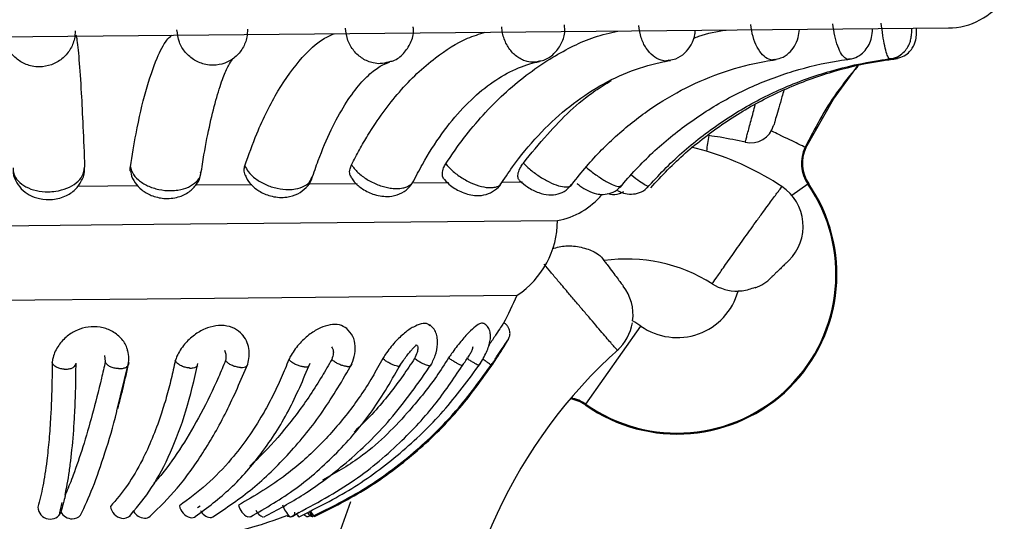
# Model space of a CAD drawing. Header units: millimetres. Extents: x 112 to 251, y 122 to 268.
# Tile 8 of 60: x 130.16 to 138.41, y 147.72 to 151.92. Entities that reach past the tile are written whole.
import ezdxf

# ---------------------------------------------------------------- set-up
doc = ezdxf.new("R2010")
doc.units = ezdxf.units.MM

msp = doc.modelspace()

# ---------------------------------------------------------------- linework, layer by layer
at = {"color": 7, "linetype": 'Continuous', "lineweight": 25}
for p, q in [((123.1417, 151.7117), (137.9376, 151.8499)), ((135.9128, 150.8181), (135.7873, 150.8517)), ((136.7386, 150.8507), (136.7457, 150.8472)), ((130.6514, 150.5265), (131.1533, 150.5312)), ((131.6429, 150.5358), (132.1064, 150.5401)), ((132.5917, 150.5446), (132.9882, 150.5483)), ((133.4644, 150.5528), (133.7541, 150.5555)), ((134.2079, 150.5597), (134.3723, 150.5613)), ((136.762, 150.5414), (136.7686, 150.5459)), ((126.4435, 150.1608), (131.2866, 150.2061)), ((131.2866, 150.2061), (134.6652, 150.2376)), ((131.2314, 149.583), (134.3283, 149.612)), ((126.7921, 149.5416), (131.2314, 149.583)), ((134.9033, 148.6999), (135.363, 149.354)), ((130.8724, 149.1083), (130.8804, 149.0576)), ((130.9779, 148.6431), (131.0714, 149.0311)), ((134.9033, 148.6999), (134.8987, 148.6933)), ((130.501, 147.7908), (130.5203, 147.8757)), ((132.9336, 147.8826), (132.756, 147.393)), ((130.4971, 147.774), (130.501, 147.7908)), ((131.6534, 147.8346), (131.6742, 147.8486)), ((132.4475, 147.7607), (132.4994, 147.7958)), ((131.0852, 147.7637), (131.0985, 147.7809))]:
    msp.add_line(p, q, dxfattribs=at)
at = {"color": 1, "linetype": 'Continuous', "lineweight": 25}
msp.add_line((136.762, 150.5414), (136.6266, 150.4481), dxfattribs=at)
at = {"color": 7, "linetype": 'Continuous', "lineweight": 25, "flags": 128}
for points in [[(136.7457, 150.8472), (136.9764, 151.2535), (137.1848, 151.5398)], [(132.5708, 147.7931), (132.5726, 147.7907), (132.5834, 147.7775), (132.5939, 147.7676), (132.6035, 147.7613), (132.6118, 147.7589), (132.6184, 147.7605)], [(132.5876, 147.8025), (132.5933, 147.7908), (132.6001, 147.7777), (132.6056, 147.7677), (132.6096, 147.7613), (132.6119, 147.7589), (132.6124, 147.7605)], [(132.0949, 147.7562), (132.0858, 147.754), (132.0744, 147.7555)], [(132.6184, 147.7605), (132.6227, 147.7652), (132.6228, 147.7655)]]:
    msp.add_lwpolyline(points, dxfattribs=at)
at = {"color": 7, "linetype": 'Continuous', "lineweight": 25}
for centre, radius, start, end in [((137.9322, 152.4262), 0.5764, 270.53523, 325.28089), ((136.2825, 151.0878), 0.2, 257.05276, 343.79585), ((137.0156, 150.7162), 1.1075, 167.88446, 174.71791), ((135.4809, 147.6133), 3.3657, 80.6394, 82.28433), ((135.4809, 147.6133), 3.3657, 76.99724, 80.6394), ((137.0156, 150.7162), 0.308, 154.09907, 214.56809), ((137.0156, 150.7162), 0.3, 154.09907, 214.56809), ((135.245, 148.5764), 2.339, 56.25396, 73.41121), ((135.6675, 149.7873), 1.3371, 234.90083, 34.56809), ((135.6675, 149.7873), 1.3291, 234.90083, 34.56809), ((136.3219, 150.189), 0.4, 314.35995, 56.26494), ((134.5471, 150.8702), 0.6435, 280.57682, 319.73674), ((133.9151, 150.238), 0.7501, 303.42582, 359.9693), ((135.245, 148.5764), 1.339, 57.65785, 98.14399), ((134.8979, 149.4475), 0.4, 352.92985, 37.1549), ((136.1754, 150.0457), 0.4, 237.65785, 270.35846), ((136.1754, 150.0457), 0.4, 291.42898, 314.36146), ((131.1497, 151.0058), 3.4708, 331.98863, 336.32298), ((135.6675, 149.7873), 0.5296, 234.90083, 344.4927), ((134.8979, 149.4475), 0.4, 312.09751, 350.53986), ((134.7262, 148.4479), 1.1075, 54.90083, 59.10632), ((138.0108, 146.0019), 4.2435, 131.88353, 178.44073), ((134.7262, 148.4479), 0.3, 54.90083, 81.12562), ((130.416, 147.8387), 0.0997, 180.47694, 262.5955), ((130.4217, 147.8335), 0.0955, 258.7587, 336.42631), ((130.6044, 147.8496), 0.1095, 208.08959, 269.36867), ((131.0372, 147.858), 0.1144, 187.26674, 259.43636), ((131.2156, 147.8596), 0.114, 209.31775, 266.52622), ((131.6274, 147.8754), 0.1298, 191.74098, 253.39465), ((131.7742, 147.8597), 0.11, 207.44438, 261.54761), ((132.1434, 147.8928), 0.1537, 194.79558, 243.33079), ((132.2359, 147.8546), 0.1049, 203.14495, 251.46802), ((132.5926, 147.9334), 0.2417, 198.42216, 226.26953), ((132.4254, 147.798), 0.0429, 294.37536, 356.25872), ((132.5474, 147.8171), 0.0743, 205.75074, 232.88862), ((132.2885, 147.6697), 0.3364, 15.65493, 24.06235), ((132.7028, 147.8479), 0.1138, 200.55221, 231.32574), ((130.6061, 147.8305), 0.0904, 268.18309, 318.2913), ((131.0327, 147.8225), 0.0787, 257.90697, 316.81122), ((131.211, 147.814), 0.0683, 268.03326, 310.33759), ((131.1497, 151.0058), 3.4708, 276.27645, 291.10664), ((131.6037, 147.802), 0.0528, 255.28402, 308.52761), ((131.7597, 147.7922), 0.0414, 267.75351, 302.33401), ((132.4316, 147.8137), 0.056, 234.99714, 281.80697), ((132.5849, 147.8139), 0.0558, 220.52246, 262.95433), ((132.5769, 147.7765), 0.018, 273.92203, 333.2385)]:
    msp.add_arc(centre, radius, start, end, dxfattribs=at)
at = {"color": 1, "linetype": 'Continuous', "lineweight": 25}
msp.add_arc((134.7262, 148.4479), 0.308, 54.90083, 80.22433, dxfattribs=at)
at = {"color": 7, "linetype": 'Continuous', "lineweight": 25}
for points, knots in [([(130.6283, 151.8266), (130.627, 151.8041), (130.6237, 151.7482), (130.5881, 151.6637), (130.5207, 151.5869), (130.4313, 151.5367), (130.3429, 151.5209), (130.2548, 151.5294), (130.1704, 151.5615), (130.0949, 151.6286), (130.0505, 151.6928), (130.0443, 151.7334), (130.0431, 151.7409)], [0, 0, 0, 0, 0.078609, 0.19599, 0.313235, 0.430445, 0.547694, 0.621061, 0.738501, 0.856071, 0.973696, 1, 1, 1, 1]), ([(132.0706, 151.84), (132.0698, 151.8176), (132.0676, 151.7617), (132.0342, 151.6772), (131.9694, 151.6005), (131.8824, 151.5502), (131.7956, 151.5345), (131.7087, 151.5429), (131.6254, 151.5752), (131.5479, 151.6418), (131.4931, 151.7313), (131.4846, 151.7997), (131.4802, 151.8345)], [0, 0, 0, 0, 0.071767, 0.17893, 0.28597, 0.392977, 0.500021, 0.567002, 0.67422, 0.781557, 0.888943, 1, 1, 1, 1]), ([(133.2527, 151.5666), (133.2651, 151.5691), (133.3127, 151.5784), (133.3814, 151.6341), (133.4403, 151.723), (133.466, 151.8051), (133.4584, 151.8506), (133.4568, 151.86)], [0, 0, 0, 0, 0.097981, 0.373248, 0.647175, 0.926309, 1, 1, 1, 1]), ([(133.7303, 150.7118), (133.7577, 150.7531), (133.8127, 150.8358), (133.9225, 150.9822), (134.0624, 151.1469), (134.2385, 151.3209), (134.4268, 151.4759), (134.6705, 151.6369), (134.9186, 151.7651), (135.1054, 151.8088), (135.1707, 151.824)], [0, 0, 0, 0, 0.0724211, 0.1450042, 0.272133, 0.4001445, 0.5309396, 0.6626963, 0.8821489, 1, 1, 1, 1]), ([(134.5027, 151.572), (134.5191, 151.5743), (134.5684, 151.581), (134.6382, 151.6314), (134.6989, 151.7109), (134.7305, 151.7974), (134.7258, 151.8536), (134.724, 151.8752)], [0, 0, 0, 0, 0.119612, 0.360119, 0.597774, 0.84528, 1, 1, 1, 1]), ([(135.5984, 151.5797), (135.6183, 151.5827), (135.6676, 151.5901), (135.734, 151.638), (135.7881, 151.7094), (135.8173, 151.777), (135.8176, 151.8195), (135.8177, 151.8301)], [0, 0, 0, 0, 0.165973, 0.412511, 0.654287, 0.913862, 1, 1, 1, 1]), ([(135.8032, 151.7622), (135.818, 151.7685), (135.9061, 151.806), (135.9995, 151.8205), (136.0772, 151.8325)], [0, 0, 0, 0, 0.168434, 1, 1, 1, 1]), ([(136.479, 151.5865), (136.4987, 151.5892), (136.5443, 151.5955), (136.6038, 151.6372), (136.6527, 151.6964), (136.684, 151.7645), (136.6886, 151.815), (136.6907, 151.8382)], [0, 0, 0, 0, 0.163446, 0.380309, 0.584638, 0.808773, 1, 1, 1, 1]), ([(137.1051, 151.5908), (137.1127, 151.5909), (137.1445, 151.5914), (137.1934, 151.6171), (137.2429, 151.6594), (137.2765, 151.7122), (137.2985, 151.7712), (137.302, 151.8164), (137.3038, 151.8399)], [0, 0, 0, 0, 0.063553, 0.26613, 0.44571, 0.614398, 0.799459, 1, 1, 1, 1]), ([(137.4478, 151.5929), (137.4525, 151.5929), (137.4804, 151.5924), (137.5244, 151.6139), (137.5701, 151.6493), (137.5997, 151.6896), (137.6176, 151.7297), (137.627, 151.7697), (137.6312, 151.8055), (137.6309, 151.834), (137.6308, 151.847)], [0, 0, 0, 0, 0.0389201, 0.2296867, 0.3844129, 0.5190723, 0.6403217, 0.7544848, 0.8874771, 1, 1, 1, 1]), ([(137.4914, 151.5925), (137.5132, 151.5968), (137.5544, 151.6048), (137.6025, 151.6393), (137.6351, 151.6774), (137.6546, 151.7151), (137.6647, 151.7489), (137.6689, 151.7773), (137.6708, 151.8062), (137.6703, 151.8314), (137.67, 151.8474)], [0, 0, 0, 0, 0.1802156, 0.3392633, 0.4732895, 0.5883446, 0.6863735, 0.7664808, 0.852749, 1, 1, 1, 1]), ([(130.6346, 151.7934), (130.6367, 151.7835), (130.645, 151.7438), (130.66, 151.594), (130.6776, 151.3386), (130.6936, 151.0305), (130.7027, 150.7999), (130.7073, 150.6835)], [0, 0, 0, 0, 0.083585, 0.333664, 0.590995, 0.793603, 1, 1, 1, 1]), ([(131.0899, 150.6871), (131.1055, 150.7818), (131.1444, 151.0186), (131.2187, 151.3365), (131.3063, 151.5899), (131.3802, 151.7378), (131.4223, 151.7764), (131.4362, 151.7891)], [0, 0, 0, 0, 0.170308, 0.425986, 0.689078, 0.897095, 1, 1, 1, 1]), ([(132.0486, 150.696), (132.0812, 150.7872), (132.165, 151.021), (132.3244, 151.3386), (132.5137, 151.5963), (132.6743, 151.7483), (132.7663, 151.7884), (132.7973, 151.8019)], [0, 0, 0, 0, 0.163463, 0.418967, 0.68188, 0.893026, 1, 1, 1, 1]), ([(132.9417, 150.7044), (132.9637, 150.7469), (133.0077, 150.8321), (133.0946, 150.9804), (133.2043, 151.1454), (133.3415, 151.3183), (133.4881, 151.4721), (133.6771, 151.6309), (133.8682, 151.7564), (134.0115, 151.7989), (134.0611, 151.8137)], [0, 0, 0, 0, 0.074747, 0.149671, 0.276856, 0.404925, 0.535778, 0.667593, 0.884915, 1, 1, 1, 1]), ([(131.6809, 150.6289), (131.6893, 150.682), (131.7132, 150.8346), (131.7572, 151.0566), (131.8122, 151.2753), (131.866, 151.4359), (131.9108, 151.5372), (131.9439, 151.5876), (131.9455, 151.589), (131.9462, 151.5896)], [0, 0, 0, 0, 0.096406, 0.276532, 0.454343, 0.627853, 0.775282, 0.909191, 1, 1, 1, 1]), ([(134.187, 150.5362), (134.2205, 150.5867), (134.3191, 150.7355), (134.5008, 150.9547), (134.736, 151.1765), (134.9875, 151.3541), (135.2515, 151.4854), (135.4616, 151.5509), (135.5826, 151.5722), (135.6117, 151.5773)], [0, 0, 0, 0, 0.087437, 0.257348, 0.427478, 0.598345, 0.770559, 0.944788, 1, 1, 1, 1]), ([(134.7733, 150.5228), (134.8128, 150.5735), (134.9303, 150.7239), (135.1481, 150.9468), (135.4328, 151.174), (135.7392, 151.3565), (136.0626, 151.4916), (136.3177, 151.5582), (136.4631, 151.5799), (136.4953, 151.5847)], [0, 0, 0, 0, 0.087164, 0.258842, 0.430815, 0.603326, 0.776519, 0.950475, 1, 1, 1, 1]), ([(135.1893, 150.5152), (135.2332, 150.566), (135.3642, 150.7175), (135.6081, 150.9428), (135.9279, 151.1731), (136.2729, 151.3584), (136.637, 151.4956), (136.9241, 151.5631), (137.0874, 151.5853), (137.1233, 151.5901)], [0, 0, 0, 0, 0.086969, 0.2594163, 0.4320509, 0.6048959, 0.777962, 0.9512396, 1, 1, 1, 1]), ([(135.4169, 150.5115), (135.4633, 150.5624), (135.6017, 150.7146), (135.8598, 150.9411), (136.1988, 151.1728), (136.5644, 151.3593), (136.9503, 151.4974), (137.2551, 151.5657), (137.4286, 151.5882), (137.467, 151.5932)], [0, 0, 0, 0, 0.086864, 0.259538, 0.432313, 0.605119, 0.777955, 0.950817, 1, 1, 1, 1]), ([(135.446, 150.5111), (135.4927, 150.562), (135.6321, 150.7142), (135.892, 150.9408), (136.2334, 151.1728), (136.6017, 151.3594), (136.9904, 151.4977), (137.2973, 151.5661), (137.4722, 151.5886), (137.511, 151.5936)], [0, 0, 0, 0, 0.086851, 0.259543, 0.432326, 0.605118, 0.777919, 0.950728, 1, 1, 1, 1]), ([(132.6091, 150.5882), (132.6269, 150.6397), (132.6777, 150.7875), (132.7698, 151.0016), (132.8846, 151.212), (133.0006, 151.3732), (133.1108, 151.484), (133.1978, 151.5419), (133.2411, 151.5572), (133.2587, 151.5635)], [0, 0, 0, 0, 0.087889, 0.252136, 0.414587, 0.574743, 0.732989, 0.891206, 1, 1, 1, 1]), ([(133.4556, 150.5573), (133.4818, 150.608), (133.5576, 150.7553), (133.6962, 150.9705), (133.8723, 151.1854), (134.0568, 151.3549), (134.2456, 151.4783), (134.3982, 151.5425), (134.4874, 151.563), (134.5141, 151.5691)], [0, 0, 0, 0, 0.087733, 0.254795, 0.421472, 0.588189, 0.755992, 0.92701, 1, 1, 1, 1]), ([(134.3798, 150.7178), (134.446, 150.799), (134.6284, 151.0228), (134.8746, 151.2631), (135.0706, 151.3818), (135.1168, 151.4098)], [0, 0, 0, 0, 0.30292, 0.835609, 1, 1, 1, 1]), ([(136.5609, 151.3289), (136.5555, 151.3104), (136.5407, 151.2595), (136.5174, 151.1795), (136.4947, 151.1014), (136.4801, 151.051), (136.4736, 151.0285), (136.475, 151.0335), (136.4752, 151.0342)], [0, 0, 0, 0, 0.120572, 0.331802, 0.543038, 0.754105, 0.964862, 1, 1, 1, 1]), ([(136.7386, 150.8507), (136.725, 150.8573), (136.6979, 150.8704), (136.5707, 150.9322), (136.4807, 150.9759), (136.461, 150.9854)], [0, 0, 0, 0, 0.43847, 0.87694, 1, 1, 1, 1]), ([(130.1086, 150.6656), (130.1083, 150.6637), (130.1039, 150.6315), (130.1266, 150.5713), (130.1739, 150.5), (130.2442, 150.4476), (130.3338, 150.4149), (130.444, 150.4088), (130.5527, 150.4387), (130.6397, 150.5002), (130.69, 150.579), (130.712, 150.6434), (130.706, 150.6763), (130.7053, 150.68)], [0, 0, 0, 0, 0.006643, 0.111522, 0.206214, 0.301715, 0.407134, 0.528312, 0.665655, 0.780631, 0.885579, 0.986878, 1, 1, 1, 1]), ([(130.1077, 150.6779), (130.1085, 150.6617), (130.1104, 150.6232), (130.1461, 150.5666), (130.2126, 150.5167), (130.3015, 150.4848), (130.3898, 150.4757), (130.478, 150.4827), (130.5623, 150.5054), (130.6403, 150.5507), (130.6964, 150.6121), (130.7035, 150.659), (130.7073, 150.6835)], [0, 0, 0, 0, 0.077463, 0.183209, 0.288832, 0.394424, 0.500051, 0.566147, 0.671946, 0.777863, 0.883828, 1, 1, 1, 1]), ([(131.0913, 150.6504), (131.0908, 150.6516), (131.086, 150.6633), (131.0881, 150.6758), (131.0899, 150.6871)], [0, 0, 0, 0, 0.103512, 1, 1, 1, 1]), ([(132.0508, 150.6182), (132.0462, 150.6329), (132.0385, 150.6579), (132.0456, 150.6849), (132.0486, 150.696)], [0, 0, 0, 0, 0.587295, 1, 1, 1, 1]), ([(132.9427, 150.5957), (132.9371, 150.6047), (132.9238, 150.6261), (132.9255, 150.6656), (132.9371, 150.6933), (132.9417, 150.7044)], [0, 0, 0, 0, 0.300374, 0.720845, 1, 1, 1, 1]), ([(133.7204, 150.5823), (133.717, 150.5852), (133.7038, 150.5963), (133.6995, 150.6302), (133.7077, 150.6727), (133.7238, 150.7006), (133.7303, 150.7118)], [0, 0, 0, 0, 0.118408, 0.449454, 0.780328, 1, 1, 1, 1]), ([(134.3483, 150.5741), (134.3429, 150.581), (134.3313, 150.5957), (134.3349, 150.6358), (134.3523, 150.6788), (134.372, 150.7067), (134.3798, 150.7178)], [0, 0, 0, 0, 0.251209, 0.532387, 0.813419, 1, 1, 1, 1]), ([(131.0937, 150.6508), (131.0941, 150.6433), (131.0957, 150.6084), (131.1282, 150.552), (131.1852, 150.4891), (131.2679, 150.4419), (131.3747, 150.4168), (131.4869, 150.4269), (131.583, 150.4717), (131.6468, 150.5396), (131.6803, 150.6006), (131.6801, 150.6359), (131.68, 150.6416)], [0, 0, 0, 0, 0.027714, 0.130448, 0.233238, 0.347354, 0.479297, 0.629345, 0.754291, 0.868114, 0.978572, 1, 1, 1, 1]), ([(132.0525, 150.6187), (132.0544, 150.6123), (132.0639, 150.5805), (132.1057, 150.5308), (132.1777, 150.4732), (132.2806, 150.4334), (132.392, 150.4266), (132.4919, 150.4556), (132.5636, 150.5111), (132.6052, 150.564), (132.6105, 150.5975), (132.6112, 150.6023)], [0, 0, 0, 0, 0.0283203, 0.1416254, 0.2694345, 0.4202955, 0.5917036, 0.7304791, 0.8558895, 0.9793315, 1, 1, 1, 1]), ([(132.9428, 150.5958), (132.9498, 150.5845), (132.9726, 150.5474), (133.0368, 150.4962), (133.1377, 150.4474), (133.247, 150.4331), (133.3433, 150.4553), (133.4176, 150.5006), (133.4473, 150.5477), (133.4618, 150.5707)], [0, 0, 0, 0, 0.065103, 0.212913, 0.389086, 0.59004, 0.732768, 0.869778, 1, 1, 1, 1]), ([(133.7196, 150.5814), (133.7358, 150.564), (133.7771, 150.5197), (133.871, 150.4674), (133.9734, 150.4415), (134.0687, 150.4511), (134.1404, 150.4878), (134.1853, 150.5243), (134.1955, 150.5499), (134.1958, 150.5505)], [0, 0, 0, 0, 0.130977, 0.332355, 0.554446, 0.707757, 0.850385, 0.996237, 1, 1, 1, 1]), ([(134.3483, 150.574), (134.37, 150.5547), (134.4181, 150.512), (134.5036, 150.4691), (134.5884, 150.4485), (134.6692, 150.4558), (134.7382, 150.486), (134.7684, 150.5216), (134.7822, 150.538)], [0, 0, 0, 0, 0.1741744, 0.3842819, 0.5614098, 0.722917, 0.8727152, 1, 1, 1, 1]), ([(134.8281, 150.5486), (134.8364, 150.542), (134.8655, 150.5183), (134.9207, 150.4861), (134.9828, 150.4609), (135.052, 150.4532), (135.1172, 150.4665), (135.171, 150.4939), (135.1921, 150.5226), (135.1988, 150.5318)], [0, 0, 0, 0, 0.073515, 0.260989, 0.455741, 0.594748, 0.752879, 0.920993, 1, 1, 1, 1]), ([(135.169, 150.4901), (135.1721, 150.4881), (135.1858, 150.4794), (135.2229, 150.4642), (135.2847, 150.4542), (135.3528, 150.469), (135.4038, 150.4954), (135.4226, 150.5213), (135.4275, 150.528)], [0, 0, 0, 0, 0.0464061, 0.2046252, 0.4379641, 0.6735827, 0.9149717, 1, 1, 1, 1]), ([(135.9614, 149.7077), (135.962, 149.7087), (135.9641, 149.7117), (135.99, 149.7495), (136.0505, 149.837), (136.1356, 149.9587), (136.2348, 150.0984), (136.3227, 150.2204), (136.4024, 150.3297), (136.4705, 150.4225), (136.5243, 150.4951), (136.5428, 150.52), (136.5438, 150.5213), (136.544, 150.5216)], [0, 0, 0, 0, 0.047711, 0.155321, 0.264924, 0.375324, 0.485174, 0.595066, 0.659756, 0.765275, 0.869998, 0.974959, 1, 1, 1, 1]), ([(135.086, 150.4635), (135.0933, 150.4616), (135.1238, 150.4537), (135.1734, 150.4562), (135.2079, 150.4738), (135.2196, 150.4798)], [0, 0, 0, 0, 0.1720568, 0.7170307, 1, 1, 1, 1]), ([(134.622, 150.0034), (134.6602, 150.0128), (134.7416, 150.033), (134.8679, 150.0178), (134.9665, 149.9819), (135.0176, 149.9486), (135.0302, 149.9344), (135.0342, 149.9299)], [0, 0, 0, 0, 0.225003, 0.480095, 0.745713, 0.918612, 1, 1, 1, 1]), ([(135.0342, 149.9299), (135.0433, 149.9179), (135.0601, 149.8957), (135.0922, 149.8533), (135.1284, 149.8056), (135.1661, 149.7558), (135.1955, 149.717), (135.2136, 149.6931), (135.2157, 149.6903), (135.2167, 149.6891)], [0, 0, 0, 0, 0.119524, 0.220136, 0.381316, 0.542501, 0.703502, 0.863991, 1, 1, 1, 1]), ([(136.6015, 149.903), (136.6015, 149.9029), (136.6013, 149.9027), (136.5967, 149.8982), (136.5835, 149.8853), (136.5667, 149.8689), (136.5469, 149.8495), (136.5249, 149.8281), (136.4999, 149.8036), (136.4781, 149.7823), (136.4627, 149.7672), (136.4551, 149.7598), (136.4558, 149.7605), (136.456, 149.7607)], [0, 0, 0, 0, 0.024756, 0.1286443, 0.2328193, 0.338538, 0.4037033, 0.5148139, 0.6259141, 0.7370251, 0.8464481, 0.9531109, 1, 1, 1, 1]), ([(136.319, 149.6773), (136.2839, 149.6642), (136.2381, 149.6471), (136.1893, 149.646), (136.1779, 149.6457)], [0, 0, 0, 0, 0.76521, 1, 1, 1, 1]), ([(131.0691, 149.1409), (131.0668, 149.1515), (131.0577, 149.1919), (131.0156, 149.2564), (130.9364, 149.3173), (130.8387, 149.3496), (130.738, 149.3501), (130.6419, 149.3227), (130.5551, 149.2699), (130.4827, 149.1915), (130.4467, 149.1151), (130.438, 149.068), (130.4357, 149.0559)], [0, 0, 0, 0, 0.041149, 0.157641, 0.27464, 0.382265, 0.487777, 0.58829, 0.696227, 0.817442, 0.953264, 1, 1, 1, 1]), ([(132.0396, 149.2667), (132.0215, 149.2875), (131.9855, 149.3288), (131.9003, 149.3592), (131.8066, 149.3602), (131.7114, 149.3327), (131.6201, 149.2798), (131.5372, 149.2013), (131.4884, 149.1248), (131.4706, 149.0776), (131.4661, 149.0655)], [0, 0, 0, 0, 0.13102, 0.259956, 0.386358, 0.506772, 0.63608, 0.781296, 0.944011, 1, 1, 1, 1]), ([(132.9022, 149.333), (132.8829, 149.3452), (132.8443, 149.3694), (132.7641, 149.3688), (132.6789, 149.3418), (132.5912, 149.2889), (132.5051, 149.2104), (132.4479, 149.1338), (132.4228, 149.0865), (132.4164, 149.0744)], [0, 0, 0, 0, 0.146163, 0.292002, 0.430931, 0.580122, 0.747667, 0.935402, 1, 1, 1, 1]), ([(133.5979, 149.356), (133.5925, 149.3614), (133.5755, 149.3782), (133.526, 149.3753), (133.4584, 149.3493), (133.382, 149.2962), (133.3006, 149.2178), (133.2401, 149.1412), (133.2099, 149.0939), (133.2022, 149.0817)], [0, 0, 0, 0, 0.073666, 0.231888, 0.382614, 0.544472, 0.726243, 0.929917, 1, 1, 1, 1]), ([(133.6022, 149.0197), (133.6167, 149.0486), (133.647, 149.1087), (133.6626, 149.19), (133.6607, 149.2534), (133.6492, 149.2986), (133.6276, 149.3377), (133.6053, 149.3552), (133.594, 149.364)], [0, 0, 0, 0, 0.219947, 0.458133, 0.58688, 0.722145, 0.860272, 1, 1, 1, 1]), ([(134.0503, 149.3747), (134.0421, 149.377), (134.0255, 149.3817), (133.98, 149.3535), (133.9226, 149.3015), (133.8529, 149.2229), (133.7946, 149.1464), (133.762, 149.099), (133.7536, 149.0869)], [0, 0, 0, 0, 0.1613681, 0.3259318, 0.50265, 0.7011091, 0.9234826, 1, 1, 1, 1]), ([(134.005, 149.0177), (134.0265, 149.0529), (134.0685, 149.1214), (134.1001, 149.2087), (134.1068, 149.2715), (134.1004, 149.3144), (134.0825, 149.3522), (134.0593, 149.369), (134.048, 149.3773)], [0, 0, 0, 0, 0.266407, 0.5182034, 0.6431037, 0.7655515, 0.8850235, 1, 1, 1, 1]), ([(134.2139, 149.377), (134.2142, 149.3779), (134.2153, 149.3807), (134.1981, 149.355), (134.1643, 149.3036), (134.1255, 149.2442), (134.0963, 149.2005), (134.0874, 149.1873)], [0, 0, 0, 0, 0.117548, 0.349521, 0.598626, 0.878379, 1, 1, 1, 1]), ([(134.2569, 149.247), (134.2605, 149.2557), (134.2687, 149.2753), (134.2688, 149.3043), (134.262, 149.3299), (134.2513, 149.3502), (134.2355, 149.3688), (134.2213, 149.3775), (134.2141, 149.3819)], [0, 0, 0, 0, 0.178437, 0.4046, 0.538004, 0.683613, 0.838926, 1, 1, 1, 1]), ([(132.0682, 149.02), (132.0739, 149.0407), (132.0855, 149.0833), (132.0858, 149.1496), (132.0717, 149.2173), (132.047, 149.2562), (132.0343, 149.2761)], [0, 0, 0, 0, 0.232024, 0.478529, 0.732404, 1, 1, 1, 1]), ([(132.9377, 149.0213), (132.948, 149.0476), (132.9691, 149.1019), (132.9754, 149.1879), (132.9576, 149.2737), (132.9195, 149.3144), (132.8999, 149.3353)], [0, 0, 0, 0, 0.226692, 0.4687718, 0.7270686, 1, 1, 1, 1]), ([(133.342, 149.0137), (133.36, 149.0417), (133.3864, 149.0827), (133.4221, 149.1284), (133.445, 149.1558), (133.4635, 149.1757), (133.4769, 149.1891), (133.483, 149.197), (133.484, 149.1969), (133.4845, 149.1968)], [0, 0, 0, 0, 0.307533, 0.449628, 0.581635, 0.704395, 0.813569, 0.90683, 1, 1, 1, 1]), ([(133.4843, 149.1968), (133.4874, 149.1939), (133.4945, 149.1875), (133.4981, 149.166), (133.4919, 149.1298), (133.4772, 149.0991), (133.4688, 149.0818)], [0, 0, 0, 0, 0.153763, 0.350045, 0.63372, 1, 1, 1, 1]), ([(134.1035, 149.0173), (134.1215, 149.044), (134.1574, 149.0971), (134.2051, 149.1691), (134.2351, 149.2146), (134.2503, 149.2373), (134.2529, 149.2408), (134.2542, 149.2425)], [0, 0, 0, 0, 0.250431, 0.499757, 0.750483, 0.875518, 1, 1, 1, 1]), ([(134.1125, 149.0178), (134.1305, 149.0451), (134.1666, 149.0998), (134.2077, 149.1651), (134.2338, 149.2076), (134.2485, 149.2321), (134.258, 149.2486), (134.2586, 149.2506), (134.2589, 149.2516)], [0, 0, 0, 0, 0.247806, 0.496149, 0.623387, 0.751003, 0.878896, 1, 1, 1, 1]), ([(131.0701, 149.0174), (131.0741, 149.0387), (131.0824, 149.0826), (131.0735, 149.1266), (131.0689, 149.1492)], [0, 0, 0, 0, 0.485668, 1, 1, 1, 1]), ([(131.8771, 149.1514), (131.8823, 149.1405), (131.8943, 149.1147), (131.8897, 149.0845), (131.887, 149.067)], [0, 0, 0, 0, 0.4241609, 1, 1, 1, 1]), ([(132.7741, 149.1797), (132.7783, 149.174), (132.7888, 149.1597), (132.7913, 149.123), (132.7816, 149.0925), (132.7761, 149.0754)], [0, 0, 0, 0, 0.223792, 0.56257, 1, 1, 1, 1]), ([(133.8642, 149.0147), (133.8829, 149.0417), (133.9102, 149.0813), (133.9376, 149.1249), (133.956, 149.1576), (133.9579, 149.173), (133.959, 149.1823)], [0, 0, 0, 0, 0.388931, 0.570101, 0.739756, 1, 1, 1, 1]), ([(135.1647, 149.1522), (135.165, 149.1518), (135.166, 149.1507), (135.1653, 149.1515), (135.1649, 149.152)], [0, 0, 0, 0, 0.391396, 1, 1, 1, 1]), ([(130.4357, 149.0559), (130.4353, 149.0045), (130.4344, 148.8985), (130.4301, 148.7461), (130.4225, 148.5778), (130.41, 148.4016), (130.3892, 148.2028), (130.3595, 148.006), (130.3307, 147.8941), (130.3163, 147.8379)], [0, 0, 0, 0, 0.097657, 0.2014176, 0.3055447, 0.4511509, 0.5977706, 0.7975795, 1, 1, 1, 1]), ([(130.5355, 148.9932), (130.5347, 148.9932), (130.5227, 148.994), (130.4993, 148.9979), (130.4698, 149.0094), (130.4479, 149.0254), (130.4369, 149.0418), (130.436, 149.052), (130.4357, 149.0559)], [0, 0, 0, 0, 0.0159075, 0.2294919, 0.4430842, 0.6564525, 0.8693761, 1, 1, 1, 1]), ([(130.5355, 148.9932), (130.5364, 148.9931), (130.5484, 148.9925), (130.5717, 148.9937), (130.6013, 149.0016), (130.6233, 149.0149), (130.6344, 149.0298), (130.6353, 149.0399), (130.6356, 149.0438)], [0, 0, 0, 0, 0.01591, 0.229595, 0.443285, 0.656815, 0.86988, 1, 1, 1, 1]), ([(130.8804, 149.0576), (130.8697, 149.0104), (130.8345, 148.8547), (130.7722, 148.609), (130.6929, 148.3368), (130.62, 148.1241), (130.5702, 147.9991), (130.5476, 147.9474), (130.544, 147.9392)], [0, 0, 0, 0, 0.102035, 0.336409, 0.570782, 0.805154, 0.96898, 1, 1, 1, 1]), ([(130.544, 147.9392), (130.5485, 147.9607), (130.5598, 148.0142), (130.5758, 148.1088), (130.5969, 148.2623), (130.6133, 148.4348), (130.626, 148.6423), (130.6333, 148.8275), (130.6349, 148.9732), (130.6356, 149.0438)], [0, 0, 0, 0, 0.080625, 0.200194, 0.319764, 0.559212, 0.678782, 0.84439, 1, 1, 1, 1]), ([(130.9899, 148.9974), (130.9891, 148.9974), (130.9772, 148.998), (130.9536, 149.0014), (130.9225, 149.0122), (130.898, 149.0276), (130.8842, 149.0436), (130.8814, 149.0538), (130.8804, 149.0576)], [0, 0, 0, 0, 0.015845, 0.229544, 0.443248, 0.656792, 0.869863, 1, 1, 1, 1]), ([(131.4661, 149.0655), (131.4551, 149.014), (131.4324, 148.9079), (131.3919, 148.7551), (131.3398, 148.5864), (131.2739, 148.4097), (131.1818, 148.2102), (131.0674, 148.0126), (130.9718, 147.9001), (130.9237, 147.8435)], [0, 0, 0, 0, 0.097657, 0.201418, 0.305545, 0.451151, 0.597771, 0.79758, 1, 1, 1, 1]), ([(130.9848, 148.6629), (130.9995, 148.7194), (131.0315, 148.8422), (131.0619, 148.9773), (131.0784, 149.0503)], [0, 0, 0, 0, 0.45913, 1, 1, 1, 1]), ([(130.9899, 148.9974), (130.9908, 148.9974), (131.0027, 148.997), (131.0253, 148.9987), (131.0527, 149.0072), (131.0718, 149.0211), (131.0798, 149.0363), (131.0788, 149.0464), (131.0784, 149.0503)], [0, 0, 0, 0, 0.015843, 0.229438, 0.443041, 0.656417, 0.869341, 1, 1, 1, 1]), ([(131.0985, 147.7809), (131.1564, 147.8504), (131.2765, 147.9944), (131.429, 148.2891), (131.5619, 148.6359), (131.6243, 148.9059), (131.6556, 149.0411)], [0, 0, 0, 0, 0.237553, 0.4926, 0.745974, 1, 1, 1, 1]), ([(131.2552, 147.762), (131.3316, 147.8362), (131.4842, 147.9844), (131.6986, 148.2843), (131.8992, 148.6301), (132.0152, 148.9), (132.0731, 149.0349)], [0, 0, 0, 0, 0.250105, 0.49958, 0.749691, 1, 1, 1, 1]), ([(131.887, 149.067), (131.8674, 149.0197), (131.8026, 148.8638), (131.6829, 148.6172), (131.5234, 148.3456), (131.39, 148.1546), (131.3092, 148.0629), (131.2875, 148.0382)], [0, 0, 0, 0, 0.114477, 0.37743, 0.640383, 0.903334, 1, 1, 1, 1]), ([(131.585, 149.003), (131.5842, 149.003), (131.5729, 149.0038), (131.5497, 149.0078), (131.5176, 149.0192), (131.4905, 149.0352), (131.4733, 149.0515), (131.4681, 149.0617), (131.4661, 149.0655)], [0, 0, 0, 0, 0.015907, 0.229492, 0.443084, 0.656453, 0.869376, 1, 1, 1, 1]), ([(132.4164, 149.0744), (132.3958, 149.0228), (132.3535, 148.9165), (132.2806, 148.7634), (132.1887, 148.5943), (132.0753, 148.4172), (131.9204, 148.2171), (131.7316, 148.0188), (131.5777, 147.9058), (131.5003, 147.8489)], [0, 0, 0, 0, 0.097657, 0.201418, 0.305545, 0.451151, 0.597771, 0.79758, 1, 1, 1, 1]), ([(131.585, 149.003), (131.5858, 149.0029), (131.5972, 149.0023), (131.6179, 149.0035), (131.6419, 149.011), (131.6499, 149.0202), (131.6539, 149.0247)], [0, 0, 0, 0, 0.024523, 0.353881, 0.683247, 1, 1, 1, 1]), ([(131.6339, 147.7585), (131.7345, 147.8337), (131.9353, 147.9838), (132.1956, 148.2871), (132.4229, 148.6362), (132.5374, 148.9076), (132.5948, 149.0434)], [0, 0, 0, 0, 0.2514567, 0.5018556, 0.7506225, 1, 1, 1, 1]), ([(131.7818, 147.7573), (131.8935, 147.832), (132.1167, 147.9812), (132.4243, 148.283), (132.7076, 148.6308), (132.8666, 148.9021), (132.9461, 149.0378)], [0, 0, 0, 0, 0.2501279, 0.4996263, 0.7497442, 1, 1, 1, 1]), ([(132.0118, 149.007), (132.0111, 149.007), (132.0002, 149.0075), (131.9776, 149.011), (131.9449, 149.0218), (131.9161, 149.0371), (131.8966, 149.0531), (131.8896, 149.0632), (131.887, 149.067)], [0, 0, 0, 0, 0.015845, 0.229544, 0.443248, 0.656792, 0.869863, 1, 1, 1, 1]), ([(133.2022, 149.0817), (133.1739, 149.0301), (133.0856, 148.8687), (132.912, 148.6168), (132.6701, 148.3429), (132.37, 148.0746), (132.1314, 147.9341), (131.9948, 147.8536)], [0, 0, 0, 0, 0.0976882, 0.305551, 0.5134125, 0.721272, 1, 1, 1, 1]), ([(132.0118, 149.007), (132.0126, 149.0069), (132.0234, 149.0065), (132.0425, 149.0083), (132.0618, 149.0153), (132.0668, 149.0231), (132.0687, 149.0261)], [0, 0, 0, 0, 0.0274126, 0.3969914, 0.7665839, 1, 1, 1, 1]), ([(132.7761, 149.0754), (132.7493, 149.028), (132.6609, 148.8718), (132.5287, 148.6756), (132.3455, 148.4419), (132.2113, 148.2919), (132.1098, 148.1992), (132.0909, 148.1819)], [0, 0, 0, 0, 0.1376026, 0.4536768, 0.6115179, 0.92759, 1, 1, 1, 1]), ([(132.0949, 147.7562), (132.2244, 147.8314), (132.4829, 147.9817), (132.8233, 148.2854), (133.1246, 148.6353), (133.2808, 148.9076), (133.3591, 149.0439)], [0, 0, 0, 0, 0.251341, 0.50171, 0.750526, 1, 1, 1, 1]), ([(132.2095, 147.7562), (132.3211, 147.8161), (132.5608, 147.9447), (132.9169, 148.2156), (133.2882, 148.5737), (133.5014, 148.878), (133.6139, 149.0386)], [0, 0, 0, 0, 0.203364, 0.436983, 0.702826, 1, 1, 1, 1]), ([(132.544, 149.0119), (132.5433, 149.012), (132.5336, 149.0128), (132.5126, 149.0167), (132.4808, 149.0282), (132.4509, 149.0441), (132.429, 149.0604), (132.4198, 149.0705), (132.4164, 149.0744)], [0, 0, 0, 0, 0.015907, 0.229492, 0.443084, 0.656453, 0.869376, 1, 1, 1, 1]), ([(132.4322, 147.7574), (132.6052, 147.8478), (132.9324, 148.0188), (133.3348, 148.3543), (133.6489, 148.6918), (133.8078, 148.9306), (133.8817, 149.0416)], [0, 0, 0, 0, 0.298076, 0.563764, 0.797034, 1, 1, 1, 1]), ([(132.5034, 147.7579), (132.6527, 147.8326), (132.951, 147.9818), (133.3544, 148.2837), (133.7206, 148.6321), (133.92, 148.904), (134.0198, 149.04)], [0, 0, 0, 0, 0.249817, 0.499204, 0.749433, 1, 1, 1, 1]), ([(132.544, 149.0119), (132.5446, 149.0119), (132.5543, 149.0112), (132.5704, 149.0126), (132.5841, 149.0177), (132.586, 149.0235), (132.5864, 149.0248)], [0, 0, 0, 0, 0.0314752, 0.4542122, 0.8769586, 1, 1, 1, 1]), ([(132.6122, 147.759), (132.7626, 147.8339), (133.0629, 147.9836), (133.4656, 148.2862), (133.8281, 148.6347), (134.0226, 148.906), (134.12, 149.0419)], [0, 0, 0, 0, 0.251186, 0.501479, 0.750338, 1, 1, 1, 1]), ([(132.6322, 147.7592), (132.7812, 147.8339), (133.0789, 147.9833), (133.4783, 148.2854), (133.8384, 148.634), (134.0318, 148.9061), (134.1286, 149.0422)], [0, 0, 0, 0, 0.249795, 0.499176, 0.749415, 1, 1, 1, 1]), ([(133.7536, 149.0869), (133.7203, 149.0352), (133.6161, 148.8735), (133.3785, 148.5826), (133.0686, 148.2716), (132.8037, 148.1221), (132.6986, 148.0627)], [0, 0, 0, 0, 0.123668, 0.38681, 0.756549, 1, 1, 1, 1]), ([(132.9052, 149.0153), (132.9046, 149.0153), (132.8957, 149.0159), (132.876, 149.0194), (132.8448, 149.0302), (132.8142, 149.0455), (132.7907, 149.0614), (132.7802, 149.0715), (132.7761, 149.0754)], [0, 0, 0, 0, 0.015845, 0.229544, 0.443248, 0.656792, 0.869863, 1, 1, 1, 1]), ([(132.9052, 149.0153), (132.9058, 149.0153), (132.9146, 149.0148), (132.9284, 149.0167), (132.9392, 149.0218), (132.9397, 149.027), (132.9397, 149.0276)], [0, 0, 0, 0, 0.0335406, 0.4857375, 0.9379513, 1, 1, 1, 1]), ([(133.4688, 149.0818), (133.4372, 149.0345), (133.3329, 148.8783), (133.168, 148.6666), (133.0197, 148.5219), (132.9629, 148.4664)], [0, 0, 0, 0, 0.211664, 0.697856, 1, 1, 1, 1]), ([(133.3271, 149.0192), (133.3266, 149.0193), (133.3194, 149.0201), (133.3025, 149.0241), (133.2737, 149.0356), (133.2437, 149.0516), (133.2191, 149.0678), (133.2068, 149.0779), (133.2022, 149.0817)], [0, 0, 0, 0, 0.015907, 0.229492, 0.443084, 0.656453, 0.869376, 1, 1, 1, 1]), ([(133.3271, 149.0192), (133.3276, 149.0192), (133.3347, 149.0185), (133.3448, 149.019), (133.3472, 149.0239), (133.3483, 149.026)], [0, 0, 0, 0, 0.041761, 0.602637, 1, 1, 1, 1]), ([(133.5907, 149.0217), (133.5903, 149.0217), (133.5842, 149.0223), (133.5692, 149.0259), (133.5421, 149.0367), (133.5125, 149.052), (133.4871, 149.0679), (133.4739, 149.078), (133.4688, 149.0818)], [0, 0, 0, 0, 0.0158453, 0.2295441, 0.4432477, 0.6567919, 0.8698634, 1, 1, 1, 1]), ([(133.5907, 149.0217), (133.5911, 149.0217), (133.597, 149.0212), (133.6041, 149.0217), (133.6046, 149.026), (133.6048, 149.0273)], [0, 0, 0, 0, 0.049458, 0.716256, 1, 1, 1, 1]), ([(133.8649, 149.0243), (133.8646, 149.0243), (133.8606, 149.0252), (133.8493, 149.0292), (133.8261, 149.0408), (133.7986, 149.0567), (133.7734, 149.073), (133.7591, 149.0831), (133.7536, 149.0869)], [0, 0, 0, 0, 0.015907, 0.229492, 0.443084, 0.656453, 0.869376, 1, 1, 1, 1]), ([(133.8649, 149.0243), (133.8652, 149.0242), (133.8688, 149.0235), (133.87, 149.0245), (133.8712, 149.0254)], [0, 0, 0, 0, 0.073897, 1, 1, 1, 1]), ([(134.0074, 149.0256), (134.0072, 149.0256), (134.0045, 149.0262), (133.9955, 149.0299), (133.9749, 149.0407), (133.9489, 149.0561), (133.9239, 149.072), (133.9091, 149.0821), (133.9035, 149.0859)], [0, 0, 0, 0, 0.015845, 0.229544, 0.443248, 0.656792, 0.869863, 1, 1, 1, 1]), ([(134.0074, 149.0256), (134.0076, 149.0256), (134.0089, 149.0253), (134.0089, 149.0259), (134.0089, 149.0265)], [0, 0, 0, 0, 0.136878, 1, 1, 1, 1]), ([(134.1095, 149.0265), (134.1095, 149.0266), (134.1089, 149.0275), (134.1042, 149.0316), (134.0887, 149.0432), (134.0663, 149.0592), (134.0481, 149.0716), (134.0391, 149.0778)], [0, 0, 0, 0, 0.018333, 0.26449, 0.510656, 0.756564, 1, 1, 1, 1]), ([(130.6736, 147.7703), (130.7078, 147.8433), (130.7762, 147.989), (130.8779, 148.2894), (130.9457, 148.5096), (130.9775, 148.6417), (130.9779, 148.6431)], [0, 0, 0, 0, 0.332278, 0.663824, 0.996346, 1, 1, 1, 1]), ([(130.544, 147.9392), (130.544, 147.9388), (130.5439, 147.9375), (130.5436, 147.9344), (130.5425, 147.9259), (130.5374, 147.9003), (130.5257, 147.8551), (130.5146, 147.82), (130.5078, 147.7981)], [0, 0, 0, 0, 0.0052619, 0.0165673, 0.0388855, 0.1222012, 0.4528784, 1, 1, 1, 1])]:
    msp.add_open_spline(points, degree=3, knots=knots, dxfattribs=at)
at = {"color": 1, "linetype": 'Continuous', "lineweight": 25}
for points, knots in [([(133.2531, 151.5648), (133.2296, 151.5584), (133.1871, 151.547), (133.1115, 151.5565), (133.0326, 151.5882), (132.9583, 151.655), (132.9049, 151.7445), (132.8955, 151.8129), (132.8907, 151.8477)], [0, 0, 0, 0, 0.14366, 0.258382, 0.44202, 0.625861, 0.809786, 1, 1, 1, 1]), ([(134.5052, 151.5675), (134.4918, 151.5654), (134.4614, 151.5607), (134.4163, 151.5666), (134.3718, 151.5818), (134.333, 151.604), (134.297, 151.6336), (134.2656, 151.6695), (134.2391, 151.7112), (134.2185, 151.7573), (134.2038, 151.8075), (134.2003, 151.8423), (134.1985, 151.8599)], [0, 0, 0, 0, 0.094229, 0.215192, 0.310961, 0.409511, 0.505384, 0.604046, 0.699963, 0.798671, 0.89779, 1, 1, 1, 1]), ([(135.5982, 151.5789), (135.5911, 151.5766), (135.5701, 151.5698), (135.5239, 151.5799), (135.4637, 151.6107), (135.4052, 151.6779), (135.3613, 151.7674), (135.3514, 151.8359), (135.3463, 151.8706)], [0, 0, 0, 0, 0.063616, 0.189062, 0.389864, 0.590889, 0.792007, 1, 1, 1, 1]), ([(136.4789, 151.5852), (136.4755, 151.5838), (136.4616, 151.5782), (136.428, 151.5887), (136.3813, 151.6191), (136.3347, 151.6866), (136.2986, 151.7762), (136.2889, 151.8446), (136.284, 151.8794)], [0, 0, 0, 0, 0.042061, 0.170394, 0.375819, 0.581472, 0.787219, 1, 1, 1, 1]), ([(137.105, 151.5896), (137.1038, 151.5888), (137.0959, 151.5841), (137.0749, 151.5951), (137.0437, 151.6252), (137.0109, 151.693), (136.9841, 151.7826), (136.9752, 151.851), (136.9706, 151.8858)], [0, 0, 0, 0, 0.024782, 0.15543, 0.36456, 0.573922, 0.783381, 1, 1, 1, 1]), ([(137.4478, 151.5916), (137.4476, 151.5913), (137.445, 151.5873), (137.4362, 151.5988), (137.4219, 151.6286), (137.4045, 151.6967), (137.3881, 151.7863), (137.3802, 151.8548), (137.3762, 151.8896)], [0, 0, 0, 0, 0.009457, 0.142158, 0.354575, 0.567227, 0.779977, 1, 1, 1, 1]), ([(137.1793, 151.5305), (137.1183, 151.4572), (136.9447, 151.2487), (136.8196, 151.0072), (136.7386, 150.8507)], [0, 0, 0, 0, 0.351602, 1, 1, 1, 1]), ([(136.238, 150.8946), (136.2379, 150.8942), (136.2374, 150.8922), (136.2404, 150.9036), (136.2467, 150.9275), (136.2568, 150.9656), (136.2698, 151.0147), (136.2858, 151.0747), (136.3029, 151.1391), (136.3155, 151.1861), (136.3212, 151.2074)], [0, 0, 0, 0, 0.046551, 0.18368, 0.324788, 0.462083, 0.60337, 0.740732, 0.882088, 1, 1, 1, 1]), ([(131.0899, 150.6871), (131.0946, 150.6709), (131.1056, 150.6325), (131.1543, 150.576), (131.2317, 150.5263), (131.327, 150.4944), (131.4163, 150.4853), (131.5016, 150.4922), (131.5798, 150.5149), (131.6444, 150.5603), (131.6795, 150.6052), (131.6787, 150.6342), (131.6786, 150.6411)], [0, 0, 0, 0, 0.084493, 0.199835, 0.315043, 0.430218, 0.54543, 0.617523, 0.732924, 0.848452, 0.964034, 1, 1, 1, 1]), ([(132.0486, 150.696), (132.0569, 150.6799), (132.0765, 150.6416), (132.1361, 150.5851), (132.2211, 150.5355), (132.3186, 150.5036), (132.4049, 150.4946), (132.484, 150.5014), (132.5505, 150.5243), (132.5984, 150.5609), (132.6065, 150.5915), (132.6093, 150.602)], [0, 0, 0, 0, 0.09291, 0.219743, 0.34643, 0.473078, 0.599769, 0.679045, 0.805942, 0.93298, 1, 1, 1, 1]), ([(132.9417, 150.7044), (132.9471, 150.6964), (132.9579, 150.6802), (132.9811, 150.6536), (133.0116, 150.6247), (133.05, 150.5955), (133.0927, 150.569), (133.1379, 150.5465), (133.1851, 150.5282), (133.232, 150.515), (133.2782, 150.5069), (133.3255, 150.5043), (133.3682, 150.5085), (133.4049, 150.5193), (133.4324, 150.5346), (133.4519, 150.5519), (133.4586, 150.5654), (133.4613, 150.5709)], [0, 0, 0, 0, 0.0505892, 0.1019546, 0.1706642, 0.2413647, 0.3099963, 0.3806124, 0.4492239, 0.5198188, 0.5884525, 0.6590719, 0.7458991, 0.8146423, 0.885381, 0.9541989, 1, 1, 1, 1]), ([(133.7303, 150.7118), (133.7447, 150.6956), (133.7787, 150.6575), (133.852, 150.6012), (133.9409, 150.5515), (134.0301, 150.5197), (134.1, 150.5102), (134.1545, 150.5176), (134.1869, 150.5302), (134.1925, 150.5482), (134.1934, 150.5512)], [0, 0, 0, 0, 0.111818, 0.264462, 0.416929, 0.569351, 0.721824, 0.817232, 0.969954, 1, 1, 1, 1]), ([(134.3798, 150.7178), (134.3964, 150.7017), (134.4356, 150.6637), (134.5111, 150.6073), (134.596, 150.5577), (134.6755, 150.5255), (134.731, 150.5167), (134.7678, 150.521), (134.7765, 150.5331), (134.7809, 150.5393)], [0, 0, 0, 0, 0.122081, 0.288735, 0.455197, 0.621609, 0.788076, 0.892242, 1, 1, 1, 1]), ([(134.905, 150.6849), (134.909, 150.6814), (134.9378, 150.6561), (134.9973, 150.612), (135.0744, 150.5622), (135.1408, 150.5296), (135.1794, 150.5217), (135.1988, 150.5229), (135.1996, 150.5296), (135.1997, 150.5309)], [0, 0, 0, 0, 0.032367, 0.235495, 0.438388, 0.64122, 0.844121, 0.971083, 1, 1, 1, 1]), ([(135.2825, 150.6203), (135.284, 150.619), (135.3106, 150.5975), (135.355, 150.5653), (135.4042, 150.5328), (135.4266, 150.5226), (135.4282, 150.5263), (135.4285, 150.5272)], [0, 0, 0, 0, 0.018178, 0.3159615, 0.6136569, 0.9114513, 1, 1, 1, 1]), ([(135.1649, 149.152), (135.1648, 149.152), (135.1647, 149.1522), (135.1518, 149.1672), (135.1282, 149.1949), (135.0943, 149.2344), (135.0511, 149.285), (135.0005, 149.3443), (134.943, 149.4118), (134.8813, 149.4842), (134.8161, 149.5609), (134.7448, 149.645), (134.6746, 149.7278), (134.6081, 149.8065), (134.5715, 149.8498), (134.5531, 149.8717)], [0, 0, 0, 0, 0.052958, 0.1311, 0.207258, 0.285633, 0.361953, 0.440502, 0.516838, 0.595404, 0.671705, 0.750232, 0.846547, 0.92253, 1, 1, 1, 1])]:
    msp.add_open_spline(points, degree=3, knots=knots, dxfattribs=at)

doc.saveas('drawing.dxf')
